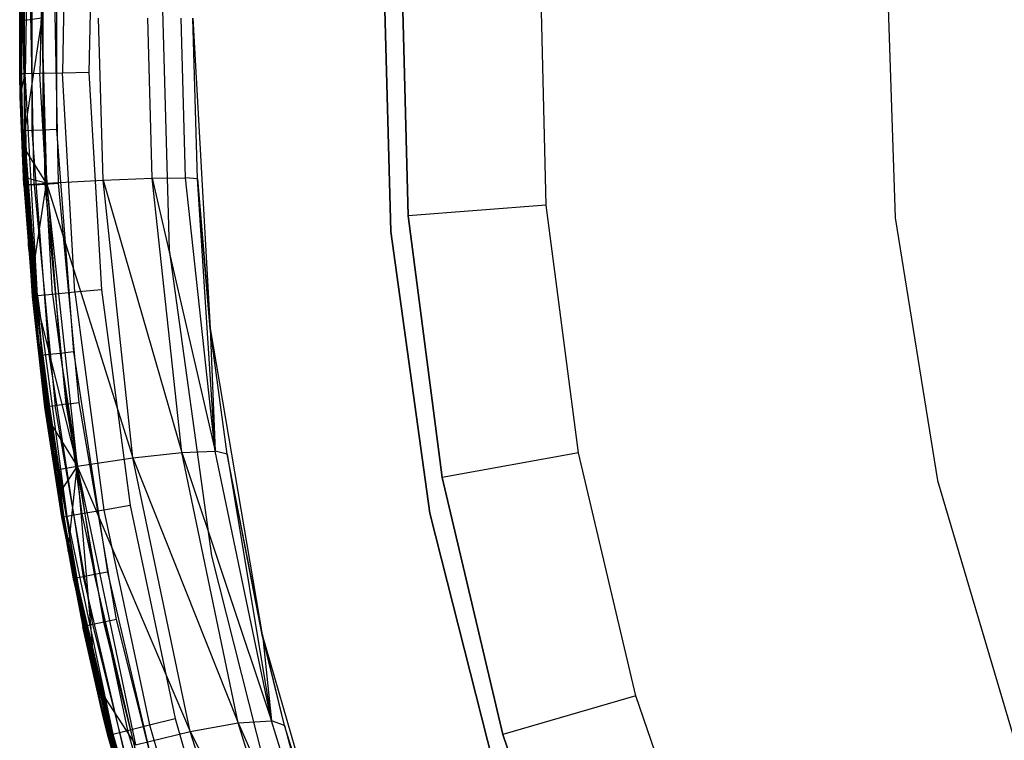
# Model space of a CAD drawing. Extents: x -4.25 to 4.25, y -4.25 to 4.25.
# Tile 8 of 34: x -4.25 to -2.83, y -1.04 to 0. Entities that reach past the tile are written whole.
import ezdxf

# ---------------------------------------------------------------- set-up
doc = ezdxf.new("R2010")
doc.units = 0
doc.header["$LTSCALE"] = 2.54
doc.layers.get('0').update_dxf_attribs({"color": 13, "linetype": 'CONTINUOUS'})

# ---------------------------------------------------------------- blocks, each defined once
blk = doc.blocks.new('VIS_Z_O_ENIE_2_STL_2')
at = {"color": 0}
for p, q in [((-4.25, -0.0804, -2.5), (-4.2439, 0.2412, -2.5)), ((-4.25, -0.0804, -2.5), (-4.2439, 0.2412, -2.5)), ((-4.2363, 0.2408, -2.4617), (-4.2423, -0.0803, -2.4617)), ((-4.2363, 0.2408, -2.4617), (-4.2423, -0.0803, -2.4617)), ((-4.2146, 0.2395, -2.4293), (-4.2207, -0.0799, -2.4293)), ((-4.2146, 0.2395, -2.4293), (-4.2207, -0.0799, -2.4293)), ((-4.1822, 0.2377, -2.4076), (-4.1882, -0.0793, -2.4076)), ((-4.1822, 0.2377, -2.4076), (-4.1882, -0.0793, -2.4076)), ((-4.144, 0.2355, -2.4), (-4.15, -0.0785, -2.4)), ((-4.144, 0.2355, -2.4), (-4.15, -0.0785, -2.4)), ((-4.2469, -0.1628, -6.05), (-4.2469, 0.1628, -6.05)), ((-4.2469, -0.1628, -6.05), (-4.2469, 0.1628, -6.05)), ((-4.2431, -0.1626, -6.0309), (-4.2431, 0.1626, -6.0309)), ((-4.2431, -0.1626, -6.0309), (-4.2431, 0.1626, -6.0309)), ((-4.2322, -0.1622, -6.0146), (-4.2322, 0.1622, -6.0146)), ((-4.2322, -0.1622, -6.0146), (-4.2322, 0.1622, -6.0146)), ((-4.216, -0.1616, -6.0038), (-4.216, 0.1616, -6.0038)), ((-4.216, -0.1616, -6.0038), (-4.216, 0.1616, -6.0038)), ((-4.1969, 0.1609, -6), (-4.1969, -0.1609, -6)), ((-4.1969, 0.1609, -6), (-4.1969, -0.1609, -6)), ((-4.2373, -0.328, -6), (-4.2486, 0.1094, -6)), ((-4.2486, 0.1094, -5.3), (-4.2373, -0.328, -5.3)), ((-4.2373, -0.328, -6), (-4.2486, 0.1094, -6)), ((-4.2486, 0.1094, -5.3), (-4.2373, -0.328, -5.3)), ((-4.0467, 0.1115, -5.3), (-4.0344, -0.3343, -5.3)), ((-4.0467, 0.1115, -2.6), (-4.0344, -0.3343, -2.6)), ((-4.0467, 0.1115, -5.3), (-4.0344, -0.3343, -5.3)), ((-4.0467, 0.1115, -2.6), (-4.0344, -0.3343, -2.6)), ((-3.7253, 0.1027, -6), (-3.714, -0.3078, -6)), ((-3.714, -0.3078, -5.3), (-3.7253, 0.1027, -5.3)), ((-3.714, -0.3078, -5.3), (-3.7253, 0.1027, -5.3)), ((-3.7253, 0.1027, -6), (-3.714, -0.3078, -6)), ((-3.6988, 0.0953, -4.2457), (-3.689, -0.2855, -4.2457)), ((-3.689, -0.2855, -2.6457), (-3.6988, 0.0953, -2.6457)), ((-3.689, -0.2855, -2.6457), (-3.6988, 0.0953, -2.6457)), ((-3.6988, 0.0953, -4.2457), (-3.689, -0.2855, -4.2457)), ((-3.4896, -0.2701, -4.4457), (-3.4988, 0.0901, -4.4457)), ((-3.4896, -0.2701, -4.4457), (-3.4988, 0.0901, -4.4457)), ((-2.9985, 0.0962), (-2.9861, -0.2881)), ((-2.9985, 0.0962, -2.4), (-2.9861, -0.2881, -2.4)), ((-2.9985, 0.0962), (-2.9861, -0.2881)), ((-2.9985, 0.0962, -2.4), (-2.9861, -0.2881, -2.4)), ((-4.25, 0.0804, -5.25), (-4.2492, -0.1132, -5.25)), ((-4.2492, -0.1132, -2.5), (-4.25, 0.0804, -5.25)), ((-4.25, -0.0804, -2.5), (-4.25, 0.0804, -5.25)), ((-4.2492, -0.1132, -2.5), (-4.25, 0.0804, -5.25)), ((-4.25, -0.0804, -2.5), (-4.25, 0.0804, -5.25)), ((-4.25, 0.0804, -5.25), (-4.2492, -0.1132, -5.25)), ((-4.2492, -0.1132, -5.25), (-4.2461, 0.0804, -5.2691)), ((-4.2492, -0.1132, -5.25), (-4.2461, 0.0804, -5.2691)), ((-4.2401, -0.241, -5.2691), (-4.2461, 0.0804, -5.2691)), ((-4.2401, -0.241, -5.2691), (-4.2461, 0.0804, -5.2691)), ((-4.2292, -0.2404, -5.2854), (-4.2353, 0.0802, -5.2854)), ((-4.2292, -0.2404, -5.2854), (-4.2353, 0.0802, -5.2854)), ((-4.213, -0.2395, -5.2962), (-4.2191, 0.0799, -5.2962)), ((-4.213, -0.2395, -5.2962), (-4.2191, 0.0799, -5.2962)), ((-4.1939, -0.2384, -5.3), (-4.2, 0.0795, -5.3)), ((-4.1939, -0.2384, -5.3), (-4.2, 0.0795, -5.3)), ((-4.218, 0, -7.1992), (-4.25, -0.0045, -7.1937)), ((-4.218, 0, -7.1992), (-4.25, -0.0045, -7.1937)), ((-4.218, 0, -7.1992), (-4.246, -0.1834, -7.1959)), ((-4.218, 0, -7.1992), (-4.246, -0.1834, -7.1959)), ((-4.218, 0, -7.1992), (-4.2111, -0.2383, -7.203)), ((-4.218, 0, -7.1992), (-4.2111, -0.2383, -7.203)), ((-4.1294, -0.2339, -7.1933), (-4.1361, 0, -7.1895)), ((-4.1294, -0.2339, -7.1933), (-4.1361, 0, -7.1895)), ((-4.0585, -0.2311, -7.1514), (-4.0651, 0, -7.1476)), ((-4.0585, -0.2311, -7.1514), (-4.0651, 0, -7.1476)), ((-4.0104, -0.2305, -7.0845), (-4.017, 0, -7.0807)), ((-4.0104, -0.2305, -7.0845), (-4.017, 0, -7.0807)), ((-3.9933, -0.2321, -7.0039), (-4, 0, -6)), ((-4, 0, -6), (-3.9748, -0.4479, -6)), ((-3.9933, -0.2321, -7.0039), (-4, 0, -6)), ((-3.9933, -0.2321, -7.0039), (-4, 0, -7)), ((-4, 0, -6), (-3.9748, -0.4479, -6)), ((-3.9933, -0.2321, -7.0039), (-4, 0, -7)), ((-4.25, 0, -7.1936), (-4.25, -0.0045, -7.1937)), ((-4.25, 0, -7.1936), (-4.25, -0.0045, -7.1937)), ((-4.25, -0.0045, -7.1937), (-4.2469, -0.1628, -6.05)), ((-4.25, -0.0045, -7.1937), (-4.2469, -0.1628, -6.05)), ((-4.25, -0.0045, -7.1937), (-4.2438, -0.2301, -6.05)), ((-4.25, -0.0045, -7.1937), (-4.2438, -0.2301, -6.05)), ((-4.25, -0.0045, -7.1937), (-4.246, -0.1834, -7.1959)), ((-4.25, -0.0045, -7.1937), (-4.246, -0.1834, -7.1959)), ((-4.2423, -0.0803, -2.4617), (-4.25, -0.0804, -2.5)), ((-4.2423, -0.0803, -2.4617), (-4.25, -0.0804, -2.5)), ((-4.2492, -0.1132, -2.5), (-4.25, -0.0804, -2.5)), ((-4.2492, -0.1132, -2.5), (-4.25, -0.0804, -2.5)), ((-4.2492, -0.1132, -2.5), (-4.2423, -0.0803, -2.4617)), ((-4.2492, -0.1132, -2.5), (-4.2423, -0.0803, -2.4617)), ((-4.2207, -0.0799, -2.4293), (-4.2423, -0.0803, -2.4617)), ((-4.2207, -0.0799, -2.4293), (-4.2423, -0.0803, -2.4617)), ((-4.2241, -0.4009, -2.4617), (-4.2423, -0.0803, -2.4617)), ((-4.2241, -0.4009, -2.4617), (-4.2423, -0.0803, -2.4617)), ((-4.1882, -0.0793, -2.4076), (-4.2207, -0.0799, -2.4293)), ((-4.1882, -0.0793, -2.4076), (-4.2207, -0.0799, -2.4293)), ((-4.2025, -0.3989, -2.4293), (-4.2207, -0.0799, -2.4293)), ((-4.2025, -0.3989, -2.4293), (-4.2207, -0.0799, -2.4293)), ((-4.15, -0.0785, -2.4), (-4.1882, -0.0793, -2.4076)), ((-4.15, -0.0785, -2.4), (-4.1882, -0.0793, -2.4076)), ((-4.1702, -0.3958, -2.4076), (-4.1882, -0.0793, -2.4076)), ((-4.1702, -0.3958, -2.4076), (-4.1882, -0.0793, -2.4076)), ((-4.15, -0.0785, -2.4), (-4.1321, -0.3922, -2.4)), ((-4.15, -0.0785, -2.4), (-4.1321, -0.3922, -2.4)), ((-4.2492, -0.1132, -5.25), (-4.2492, -0.1132, -2.5)), ((-4.2492, -0.1132, -5.25), (-4.2492, -0.1132, -2.5)), ((-4.2492, -0.1132, -5.25), (-4.2439, -0.2412, -5.25)), ((-4.2439, -0.2412, -5.25), (-4.2492, -0.1132, -2.5)), ((-4.2439, -0.2412, -5.25), (-4.2492, -0.1132, -2.5)), ((-4.2317, -0.4016, -2.5), (-4.2492, -0.1132, -2.5)), ((-4.2317, -0.4016, -2.5), (-4.2492, -0.1132, -2.5)), ((-4.2241, -0.4009, -2.4617), (-4.2492, -0.1132, -2.5)), ((-4.2241, -0.4009, -2.4617), (-4.2492, -0.1132, -2.5)), ((-4.2492, -0.1132, -5.25), (-4.2439, -0.2412, -5.25)), ((-4.2492, -0.1132, -5.25), (-4.2401, -0.241, -5.2691)), ((-4.2492, -0.1132, -5.25), (-4.2401, -0.241, -5.2691)), ((-4.2469, -0.1628, -6.05), (-4.2431, -0.1626, -6.0309)), ((-4.2469, -0.1628, -6.05), (-4.2431, -0.1626, -6.0309)), ((-4.2438, -0.2301, -6.05), (-4.2469, -0.1628, -6.05)), ((-4.2438, -0.2301, -6.05), (-4.2469, -0.1628, -6.05)), ((-4.2438, -0.2301, -6.05), (-4.2431, -0.1626, -6.0309)), ((-4.2438, -0.2301, -6.05), (-4.2431, -0.1626, -6.0309)), ((-4.2322, -0.1622, -6.0146), (-4.2431, -0.1626, -6.0309)), ((-4.2322, -0.1622, -6.0146), (-4.2431, -0.1626, -6.0309)), ((-4.2182, -0.487, -6.0309), (-4.2431, -0.1626, -6.0309)), ((-4.2182, -0.487, -6.0309), (-4.2431, -0.1626, -6.0309)), ((-4.216, -0.1616, -6.0038), (-4.2322, -0.1622, -6.0146)), ((-4.216, -0.1616, -6.0038), (-4.2322, -0.1622, -6.0146)), ((-4.2074, -0.4857, -6.0146), (-4.2322, -0.1622, -6.0146)), ((-4.2074, -0.4857, -6.0146), (-4.2322, -0.1622, -6.0146)), ((-4.1969, -0.1609, -6), (-4.216, -0.1616, -6.0038)), ((-4.1969, -0.1609, -6), (-4.216, -0.1616, -6.0038)), ((-4.1913, -0.4839, -6.0038), (-4.216, -0.1616, -6.0038)), ((-4.1913, -0.4839, -6.0038), (-4.216, -0.1616, -6.0038)), ((-4.1969, -0.1609, -6), (-4.1723, -0.4817, -6)), ((-4.1969, -0.1609, -6), (-4.1723, -0.4817, -6)), ((-4.246, -0.1834, -7.1959), (-4.2438, -0.2301, -6.05)), ((-4.246, -0.1834, -7.1959), (-4.2438, -0.2301, -6.05)), ((-4.246, -0.1834, -7.1959), (-4.2438, -0.2301, -7.1971)), ((-4.2111, -0.2383, -7.203), (-4.246, -0.1834, -7.1959)), ((-4.2111, -0.2383, -7.203), (-4.246, -0.1834, -7.1959)), ((-4.246, -0.1834, -7.1959), (-4.2438, -0.2301, -7.1971)), ((-4.2439, -0.2412, -5.25), (-4.2401, -0.241, -5.2691)), ((-4.2439, -0.2412, -5.25), (-4.2401, -0.241, -5.2691)), ((-4.2439, -0.2412, -5.25), (-4.2317, -0.4016, -2.5)), ((-4.2439, -0.2412, -5.25), (-4.2317, -0.4016, -2.5)), ((-4.2439, -0.2412, -5.25), (-4.2135, -0.5615, -5.25)), ((-4.2439, -0.2412, -5.25), (-4.2135, -0.5615, -5.25)), ((-4.222, -0.4874, -6.05), (-4.2438, -0.2301, -6.05)), ((-4.2438, -0.2301, -6.05), (-4.2432, -0.2404, -7.1975)), ((-4.2438, -0.2301, -6.05), (-4.2432, -0.2404, -7.1975)), ((-4.2438, -0.2301, -6.05), (-4.2438, -0.2301, -7.1971)), ((-4.2438, -0.2301, -7.1971), (-4.2432, -0.2404, -7.1975)), ((-4.2438, -0.2301, -6.05), (-4.2438, -0.2301, -7.1971)), ((-4.2438, -0.2301, -6.05), (-4.2182, -0.487, -6.0309)), ((-4.2438, -0.2301, -6.05), (-4.2182, -0.487, -6.0309)), ((-4.222, -0.4874, -6.05), (-4.2438, -0.2301, -6.05)), ((-4.2111, -0.2383, -7.203), (-4.2438, -0.2301, -7.1971)), ((-4.2438, -0.2301, -7.1971), (-4.2432, -0.2404, -7.1975)), ((-4.2111, -0.2383, -7.203), (-4.2438, -0.2301, -7.1971)), ((-4.2432, -0.2404, -7.1975), (-4.2111, -0.2383, -7.203)), ((-4.2432, -0.2404, -7.1975), (-4.2111, -0.2383, -7.203)), ((-4.222, -0.4874, -6.05), (-4.2432, -0.2404, -7.1975)), ((-4.2432, -0.2404, -7.1975), (-4.2329, -0.3807, -7.2032)), ((-4.222, -0.4874, -6.05), (-4.2432, -0.2404, -7.1975)), ((-4.2432, -0.2404, -7.1975), (-4.2329, -0.3807, -7.2032)), ((-4.2292, -0.2404, -5.2854), (-4.2401, -0.241, -5.2691)), ((-4.2292, -0.2404, -5.2854), (-4.2401, -0.241, -5.2691)), ((-4.2097, -0.561, -5.2691), (-4.2401, -0.241, -5.2691)), ((-4.2097, -0.561, -5.2691), (-4.2401, -0.241, -5.2691)), ((-4.2329, -0.3807, -7.2032), (-4.2111, -0.2383, -7.203)), ((-4.2329, -0.3807, -7.2032), (-4.2111, -0.2383, -7.203)), ((-4.2292, -0.2404, -5.2854), (-4.213, -0.2395, -5.2962)), ((-4.2292, -0.2404, -5.2854), (-4.213, -0.2395, -5.2962)), ((-4.2292, -0.2404, -5.2854), (-4.199, -0.5595, -5.2854)), ((-4.2292, -0.2404, -5.2854), (-4.199, -0.5595, -5.2854)), ((-4.213, -0.2395, -5.2962), (-4.1939, -0.2384, -5.3)), ((-4.213, -0.2395, -5.2962), (-4.1939, -0.2384, -5.3)), ((-4.1829, -0.5574, -5.2962), (-4.213, -0.2395, -5.2962)), ((-4.1829, -0.5574, -5.2962), (-4.213, -0.2395, -5.2962)), ((-4.2111, -0.2383, -7.203), (-4.1294, -0.2339, -7.1933)), ((-4.2111, -0.2383, -7.203), (-4.1294, -0.2339, -7.1933)), ((-4.2111, -0.2383, -7.203), (-4.167, -0.6466, -7.2275)), ((-4.2111, -0.2383, -7.203), (-4.167, -0.6466, -7.2275)), ((-4.2111, -0.2383, -7.203), (-4.0864, -0.6346, -7.2175)), ((-4.2111, -0.2383, -7.203), (-4.0864, -0.6346, -7.2175)), ((-4.1639, -0.5549, -5.3), (-4.1939, -0.2384, -5.3)), ((-4.1639, -0.5549, -5.3), (-4.1939, -0.2384, -5.3)), ((-4.1294, -0.2339, -7.1933), (-4.0585, -0.2311, -7.1514)), ((-4.1294, -0.2339, -7.1933), (-4.0585, -0.2311, -7.1514)), ((-4.0864, -0.6346, -7.2175), (-4.1294, -0.2339, -7.1933)), ((-4.1294, -0.2339, -7.1933), (-4.016, -0.6271, -7.1757)), ((-4.1294, -0.2339, -7.1933), (-4.016, -0.6271, -7.1757)), ((-4.0864, -0.6346, -7.2175), (-4.1294, -0.2339, -7.1933)), ((-4.0585, -0.2311, -7.1514), (-4.0104, -0.2305, -7.0845)), ((-4.0585, -0.2311, -7.1514), (-4.0104, -0.2305, -7.0845)), ((-4.016, -0.6271, -7.1757), (-4.0585, -0.2311, -7.1514)), ((-4.0585, -0.2311, -7.1514), (-3.9679, -0.6253, -7.1091)), ((-4.0585, -0.2311, -7.1514), (-3.9679, -0.6253, -7.1091)), ((-4.016, -0.6271, -7.1757), (-4.0585, -0.2311, -7.1514)), ((-3.9933, -0.2321, -7.0039), (-4.0104, -0.2305, -7.0845)), ((-3.9933, -0.2321, -7.0039), (-4.0104, -0.2305, -7.0845)), ((-3.9679, -0.6253, -7.1091), (-4.0104, -0.2305, -7.0845)), ((-3.9679, -0.6253, -7.1091), (-4.0104, -0.2305, -7.0845)), ((-3.9748, -0.448, -7.0146), (-3.9933, -0.2321, -7.0039)), ((-3.9933, -0.2321, -7.0039), (-3.9748, -0.4479, -6)), ((-3.9933, -0.2321, -7.0039), (-3.9748, -0.4479, -6)), ((-3.9748, -0.448, -7.0146), (-3.9933, -0.2321, -7.0039)), ((-3.9679, -0.6253, -7.1091), (-3.9933, -0.2321, -7.0039)), ((-3.9679, -0.6253, -7.1091), (-3.9933, -0.2321, -7.0039)), ((-3.4896, -0.2701, -4.4457), (-3.689, -0.2855, -4.2457)), ((-3.4896, -0.2701, -4.4457), (-3.689, -0.2855, -4.2457)), ((-3.4433, -0.6275, -4.4457), (-3.4896, -0.2701, -4.4457)), ((-3.4433, -0.6275, -4.4457), (-3.4896, -0.2701, -4.4457)), ((-3.689, -0.2855, -4.2457), (-3.689, -0.2855, -2.6457)), ((-3.689, -0.2855, -4.2457), (-3.6401, -0.6633, -4.2457)), ((-3.6401, -0.6633, -2.6457), (-3.689, -0.2855, -2.6457)), ((-3.689, -0.2855, -4.2457), (-3.689, -0.2855, -2.6457)), ((-3.6401, -0.6633, -2.6457), (-3.689, -0.2855, -2.6457)), ((-3.689, -0.2855, -4.2457), (-3.6401, -0.6633, -4.2457)), ((-2.9861, -0.2881), (-2.9248, -0.6676)), ((-2.9861, -0.2881, -2.4), (-2.9861, -0.2881)), ((-2.9861, -0.2881, -2.4), (-2.9248, -0.6676, -2.4)), ((-2.9861, -0.2881), (-2.9248, -0.6676)), ((-2.9861, -0.2881, -2.4), (-2.9861, -0.2881)), ((-2.9861, -0.2881, -2.4), (-2.9248, -0.6676, -2.4)), ((-3.714, -0.3078, -6), (-3.6576, -0.7145, -6)), ((-3.6576, -0.7145, -5.3), (-3.714, -0.3078, -5.3)), ((-3.714, -0.3078, -5.3), (-3.714, -0.3078, -6)), ((-3.714, -0.3078, -5.3), (-3.714, -0.3078, -6)), ((-3.6576, -0.7145, -5.3), (-3.714, -0.3078, -5.3)), ((-3.714, -0.3078, -6), (-3.6576, -0.7145, -6)), ((-4.1811, -0.7619, -6), (-4.2373, -0.328, -6)), ((-4.2373, -0.328, -5.3), (-4.1811, -0.7619, -5.3)), ((-4.2373, -0.328, -6), (-4.2373, -0.328, -5.3)), ((-4.1811, -0.7619, -6), (-4.2373, -0.328, -6)), ((-4.2373, -0.328, -5.3), (-4.1811, -0.7619, -5.3)), ((-4.2373, -0.328, -6), (-4.2373, -0.328, -5.3)), ((-4.0344, -0.3343, -5.3), (-3.9732, -0.7761, -5.3)), ((-4.0344, -0.3343, -2.6), (-4.0344, -0.3343, -5.3)), ((-4.0344, -0.3343, -2.6), (-4.0344, -0.3343, -5.3)), ((-4.0344, -0.3343, -2.6), (-3.9732, -0.7761, -2.6)), ((-4.0344, -0.3343, -5.3), (-3.9732, -0.7761, -5.3)), ((-4.0344, -0.3343, -2.6), (-3.9732, -0.7761, -2.6)), ((-4.194, -0.6876, -6.05), (-4.2329, -0.3807, -7.2032)), ((-4.2329, -0.3807, -7.2032), (-4.2108, -0.5761, -7.2156)), ((-4.194, -0.6876, -6.05), (-4.2329, -0.3807, -7.2032)), ((-4.222, -0.4874, -6.05), (-4.2329, -0.3807, -7.2032)), ((-4.222, -0.4874, -6.05), (-4.2329, -0.3807, -7.2032)), ((-4.2329, -0.3807, -7.2032), (-4.2108, -0.5761, -7.2156)), ((-4.2329, -0.3807, -7.2032), (-4.167, -0.6466, -7.2275)), ((-4.2329, -0.3807, -7.2032), (-4.167, -0.6466, -7.2275)), ((-4.1702, -0.3958, -2.4076), (-4.2025, -0.3989, -2.4293)), ((-4.1702, -0.3958, -2.4076), (-4.2025, -0.3989, -2.4293)), ((-4.1321, -0.3922, -2.4), (-4.1702, -0.3958, -2.4076)), ((-4.1321, -0.3922, -2.4), (-4.1702, -0.3958, -2.4076)), ((-4.1702, -0.3958, -2.4076), (-4.1284, -0.7101, -2.4076)), ((-4.1702, -0.3958, -2.4076), (-4.1284, -0.7101, -2.4076)), ((-4.1321, -0.3922, -2.4), (-4.0906, -0.7036, -2.4)), ((-4.1321, -0.3922, -2.4), (-4.0906, -0.7036, -2.4)), ((-4.2317, -0.4016, -2.5), (-4.2241, -0.4009, -2.4617)), ((-4.2317, -0.4016, -2.5), (-4.2241, -0.4009, -2.4617)), ((-4.2135, -0.5615, -5.25), (-4.2317, -0.4016, -2.5)), ((-4.2135, -0.5615, -5.25), (-4.2317, -0.4016, -2.5)), ((-4.2131, -0.5642, -2.5), (-4.2317, -0.4016, -2.5)), ((-4.2131, -0.5642, -2.5), (-4.2317, -0.4016, -2.5)), ((-4.2025, -0.3989, -2.4293), (-4.2241, -0.4009, -2.4617)), ((-4.2025, -0.3989, -2.4293), (-4.2241, -0.4009, -2.4617)), ((-4.2241, -0.4009, -2.4617), (-4.1817, -0.7192, -2.4617)), ((-4.2241, -0.4009, -2.4617), (-4.1817, -0.7192, -2.4617)), ((-4.2241, -0.4009, -2.4617), (-4.2131, -0.5642, -2.5)), ((-4.2241, -0.4009, -2.4617), (-4.2131, -0.5642, -2.5)), ((-4.2025, -0.3989, -2.4293), (-4.1603, -0.7156, -2.4293)), ((-4.2025, -0.3989, -2.4293), (-4.1603, -0.7156, -2.4293)), ((-3.9748, -0.4479, -6), (-3.8997, -0.8901, -6)), ((-3.9502, -0.6295, -7.0289), (-3.9748, -0.4479, -6)), ((-3.9748, -0.448, -7.0146), (-3.9748, -0.4479, -6)), ((-3.9502, -0.6295, -7.0289), (-3.9748, -0.4479, -6)), ((-3.9748, -0.448, -7.0146), (-3.9748, -0.4479, -6)), ((-3.9748, -0.4479, -6), (-3.8997, -0.8901, -6)), ((-3.9502, -0.6295, -7.0289), (-3.9748, -0.448, -7.0146)), ((-3.9748, -0.448, -7.0146), (-3.9679, -0.6253, -7.1091)), ((-3.9748, -0.448, -7.0146), (-3.9679, -0.6253, -7.1091)), ((-3.9502, -0.6295, -7.0289), (-3.9748, -0.448, -7.0146)), ((-4.1723, -0.4817, -6), (-4.1913, -0.4839, -6.0038)), ((-4.1723, -0.4817, -6), (-4.1913, -0.4839, -6.0038)), ((-4.1723, -0.4817, -6), (-4.1232, -0.7996, -6)), ((-4.1723, -0.4817, -6), (-4.1232, -0.7996, -6)), ((-4.222, -0.4874, -6.05), (-4.2182, -0.487, -6.0309)), ((-4.222, -0.4874, -6.05), (-4.2182, -0.487, -6.0309)), ((-4.194, -0.6876, -6.05), (-4.222, -0.4874, -6.05)), ((-4.194, -0.6876, -6.05), (-4.222, -0.4874, -6.05)), ((-4.2074, -0.4857, -6.0146), (-4.2182, -0.487, -6.0309)), ((-4.2074, -0.4857, -6.0146), (-4.2182, -0.487, -6.0309)), ((-4.1685, -0.8084, -6.0309), (-4.2182, -0.487, -6.0309)), ((-4.2182, -0.487, -6.0309), (-4.194, -0.6876, -6.05)), ((-4.2182, -0.487, -6.0309), (-4.194, -0.6876, -6.05)), ((-4.1685, -0.8084, -6.0309), (-4.2182, -0.487, -6.0309)), ((-4.1913, -0.4839, -6.0038), (-4.2074, -0.4857, -6.0146)), ((-4.1913, -0.4839, -6.0038), (-4.2074, -0.4857, -6.0146)), ((-4.1579, -0.8064, -6.0146), (-4.2074, -0.4857, -6.0146)), ((-4.1579, -0.8064, -6.0146), (-4.2074, -0.4857, -6.0146)), ((-4.142, -0.8033, -6.0038), (-4.1913, -0.4839, -6.0038)), ((-4.142, -0.8033, -6.0038), (-4.1913, -0.4839, -6.0038)), ((-4.2135, -0.5615, -5.25), (-4.2097, -0.561, -5.2691)), ((-4.2135, -0.5615, -5.25), (-4.2097, -0.561, -5.2691)), ((-4.1892, -0.7205, -2.5), (-4.2135, -0.5615, -5.25)), ((-4.2135, -0.5615, -5.25), (-4.1589, -0.8785, -5.25)), ((-4.2135, -0.5615, -5.25), (-4.2131, -0.5642, -2.5)), ((-4.2135, -0.5615, -5.25), (-4.2131, -0.5642, -2.5)), ((-4.1892, -0.7205, -2.5), (-4.2135, -0.5615, -5.25)), ((-4.2135, -0.5615, -5.25), (-4.1589, -0.8785, -5.25)), ((-4.1892, -0.7205, -2.5), (-4.2131, -0.5642, -2.5)), ((-4.1892, -0.7205, -2.5), (-4.2131, -0.5642, -2.5)), ((-4.1817, -0.7192, -2.4617), (-4.2131, -0.5642, -2.5)), ((-4.1817, -0.7192, -2.4617), (-4.2131, -0.5642, -2.5)), ((-4.199, -0.5595, -5.2854), (-4.2097, -0.561, -5.2691)), ((-4.199, -0.5595, -5.2854), (-4.2097, -0.561, -5.2691)), ((-4.1552, -0.8777, -5.2691), (-4.2097, -0.561, -5.2691)), ((-4.1552, -0.8777, -5.2691), (-4.2097, -0.561, -5.2691)), ((-4.1829, -0.5574, -5.2962), (-4.199, -0.5595, -5.2854)), ((-4.1829, -0.5574, -5.2962), (-4.199, -0.5595, -5.2854)), ((-4.1446, -0.8755, -5.2854), (-4.199, -0.5595, -5.2854)), ((-4.1446, -0.8755, -5.2854), (-4.199, -0.5595, -5.2854)), ((-4.1829, -0.5574, -5.2962), (-4.1639, -0.5549, -5.3)), ((-4.1829, -0.5574, -5.2962), (-4.1639, -0.5549, -5.3)), ((-4.1287, -0.8721, -5.2962), (-4.1829, -0.5574, -5.2962)), ((-4.1287, -0.8721, -5.2962), (-4.1829, -0.5574, -5.2962)), ((-4.11, -0.8682, -5.3), (-4.1639, -0.5549, -5.3)), ((-4.11, -0.8682, -5.3), (-4.1639, -0.5549, -5.3)), ((-4.2108, -0.5761, -7.2156), (-4.194, -0.6876, -6.05)), ((-4.2108, -0.5761, -7.2156), (-4.1996, -0.6523, -7.2219)), ((-4.2108, -0.5761, -7.2156), (-4.194, -0.6876, -6.05)), ((-4.2108, -0.5761, -7.2156), (-4.1996, -0.6523, -7.2219)), ((-4.2108, -0.5761, -7.2156), (-4.167, -0.6466, -7.2275)), ((-4.2108, -0.5761, -7.2156), (-4.167, -0.6466, -7.2275)), ((-4.016, -0.6271, -7.1757), (-3.9679, -0.6253, -7.1091)), ((-4.016, -0.6271, -7.1757), (-3.9679, -0.6253, -7.1091)), ((-3.9502, -0.6295, -7.0289), (-3.9679, -0.6253, -7.1091)), ((-3.9502, -0.6295, -7.0289), (-3.9679, -0.6253, -7.1091)), ((-3.8865, -1.0143, -7.1561), (-3.9679, -0.6253, -7.1091)), ((-3.8865, -1.0143, -7.1561), (-3.9679, -0.6253, -7.1091)), ((-4.167, -0.6466, -7.2275), (-4.0864, -0.6346, -7.2175)), ((-4.167, -0.6466, -7.2275), (-4.0864, -0.6346, -7.2175)), ((-4.0864, -0.6346, -7.2175), (-4.016, -0.6271, -7.1757)), ((-4.0864, -0.6346, -7.2175), (-4.016, -0.6271, -7.1757)), ((-4.0038, -1.0296, -7.2639), (-4.0864, -0.6346, -7.2175)), ((-4.0864, -0.6346, -7.2175), (-3.9346, -1.0174, -7.2221)), ((-4.0864, -0.6346, -7.2175), (-3.9346, -1.0174, -7.2221)), ((-4.0038, -1.0296, -7.2639), (-4.0864, -0.6346, -7.2175)), ((-3.9346, -1.0174, -7.2221), (-4.016, -0.6271, -7.1757)), ((-4.016, -0.6271, -7.1757), (-3.8865, -1.0143, -7.1561)), ((-4.016, -0.6271, -7.1757), (-3.8865, -1.0143, -7.1561)), ((-3.9346, -1.0174, -7.2221), (-4.016, -0.6271, -7.1757)), ((-3.8997, -0.8901, -6), (-3.9502, -0.6295, -7.0289)), ((-3.8996, -0.8904, -7.0583), (-3.9502, -0.6295, -7.0289)), ((-3.8997, -0.8901, -6), (-3.9502, -0.6295, -7.0289)), ((-3.9502, -0.6295, -7.0289), (-3.8865, -1.0143, -7.1561)), ((-3.8996, -0.8904, -7.0583), (-3.9502, -0.6295, -7.0289)), ((-3.9502, -0.6295, -7.0289), (-3.8865, -1.0143, -7.1561)), ((-3.4433, -0.6275, -4.4457), (-3.6401, -0.6633, -4.2457)), ((-3.4433, -0.6275, -4.4457), (-3.6401, -0.6633, -4.2457)), ((-3.3605, -0.9782, -4.4457), (-3.4433, -0.6275, -4.4457)), ((-3.3605, -0.9782, -4.4457), (-3.4433, -0.6275, -4.4457)), ((-4.1996, -0.6523, -7.2219), (-4.167, -0.6466, -7.2275)), ((-4.1996, -0.6523, -7.2219), (-4.167, -0.6466, -7.2275)), ((-4.1996, -0.6523, -7.2219), (-4.194, -0.6876, -6.05)), ((-4.1996, -0.6523, -7.2219), (-4.194, -0.6876, -6.05)), ((-4.1996, -0.6523, -7.2219), (-4.194, -0.6876, -7.225)), ((-4.1996, -0.6523, -7.2219), (-4.194, -0.6876, -7.225)), ((-4.167, -0.6466, -7.2275), (-4.194, -0.6876, -7.225)), ((-4.167, -0.6466, -7.2275), (-4.194, -0.6876, -7.225)), ((-4.1798, -0.7695, -7.233), (-4.167, -0.6466, -7.2275)), ((-4.1798, -0.7695, -7.233), (-4.167, -0.6466, -7.2275)), ((-4.14, -0.9609, -7.2553), (-4.167, -0.6466, -7.2275)), ((-4.167, -0.6466, -7.2275), (-4.0826, -1.0488, -7.2744)), ((-4.14, -0.9609, -7.2553), (-4.167, -0.6466, -7.2275)), ((-4.167, -0.6466, -7.2275), (-4.0826, -1.0488, -7.2744)), ((-4.167, -0.6466, -7.2275), (-4.0038, -1.0296, -7.2639)), ((-4.167, -0.6466, -7.2275), (-4.0038, -1.0296, -7.2639)), ((-3.6401, -0.6633, -4.2457), (-3.6401, -0.6633, -2.6457)), ((-3.6401, -0.6633, -4.2457), (-3.5526, -1.0341, -4.2457)), ((-3.5526, -1.0341, -2.6457), (-3.6401, -0.6633, -2.6457)), ((-3.6401, -0.6633, -4.2457), (-3.6401, -0.6633, -2.6457)), ((-3.5526, -1.0341, -2.6457), (-3.6401, -0.6633, -2.6457)), ((-3.6401, -0.6633, -4.2457), (-3.5526, -1.0341, -4.2457)), ((-2.9248, -0.6676), (-2.8154, -1.0361)), ((-2.9248, -0.6676, -2.4), (-2.9248, -0.6676)), ((-2.9248, -0.6676, -2.4), (-2.8154, -1.0361, -2.4)), ((-2.9248, -0.6676), (-2.8154, -1.0361)), ((-2.9248, -0.6676, -2.4), (-2.9248, -0.6676)), ((-2.9248, -0.6676, -2.4), (-2.8154, -1.0361, -2.4)), ((-4.194, -0.6876, -7.225), (-4.194, -0.6876, -6.05)), ((-4.194, -0.6876, -7.225), (-4.194, -0.6876, -6.05)), ((-4.194, -0.6876, -7.225), (-4.1723, -0.8092, -6.05)), ((-4.1723, -0.8092, -6.05), (-4.194, -0.6876, -6.05)), ((-4.194, -0.6876, -7.225), (-4.1723, -0.8092, -6.05)), ((-4.194, -0.6876, -7.225), (-4.1798, -0.7695, -7.233)), ((-4.194, -0.6876, -6.05), (-4.1685, -0.8084, -6.0309)), ((-4.1723, -0.8092, -6.05), (-4.194, -0.6876, -6.05)), ((-4.194, -0.6876, -6.05), (-4.1685, -0.8084, -6.0309)), ((-4.194, -0.6876, -7.225), (-4.1798, -0.7695, -7.233)), ((-4.1284, -0.7101, -2.4076), (-4.1603, -0.7156, -2.4293)), ((-4.1284, -0.7101, -2.4076), (-4.1603, -0.7156, -2.4293)), ((-4.0906, -0.7036, -2.4), (-4.1284, -0.7101, -2.4076)), ((-4.0906, -0.7036, -2.4), (-4.1284, -0.7101, -2.4076)), ((-4.1284, -0.7101, -2.4076), (-4.0628, -1.0202, -2.4076)), ((-4.1284, -0.7101, -2.4076), (-4.0628, -1.0202, -2.4076)), ((-4.0906, -0.7036, -2.4), (-4.0257, -1.0109, -2.4)), ((-4.0906, -0.7036, -2.4), (-4.0257, -1.0109, -2.4)), ((-4.1892, -0.7205, -2.5), (-4.1817, -0.7192, -2.4617)), ((-4.1892, -0.7205, -2.5), (-4.1817, -0.7192, -2.4617)), ((-4.1293, -1.0088, -2.5), (-4.1892, -0.7205, -2.5)), ((-4.1892, -0.7205, -2.5), (-4.1589, -0.8785, -5.25)), ((-4.1892, -0.7205, -2.5), (-4.1589, -0.8785, -5.25)), ((-4.1892, -0.7205, -2.5), (-4.1153, -1.0334, -2.4617)), ((-4.1892, -0.7205, -2.5), (-4.1153, -1.0334, -2.4617)), ((-4.1293, -1.0088, -2.5), (-4.1892, -0.7205, -2.5)), ((-4.1603, -0.7156, -2.4293), (-4.1817, -0.7192, -2.4617)), ((-4.1603, -0.7156, -2.4293), (-4.1817, -0.7192, -2.4617)), ((-4.1817, -0.7192, -2.4617), (-4.1153, -1.0334, -2.4617)), ((-4.1817, -0.7192, -2.4617), (-4.1153, -1.0334, -2.4617)), ((-4.1603, -0.7156, -2.4293), (-4.0943, -1.0281, -2.4293)), ((-4.1603, -0.7156, -2.4293), (-4.0943, -1.0281, -2.4293)), ((-3.6576, -0.7145, -6), (-3.5568, -1.1125, -6)), ((-3.5568, -1.1125, -5.3), (-3.6576, -0.7145, -5.3)), ((-3.6576, -0.7145, -5.3), (-3.6576, -0.7145, -6)), ((-3.6576, -0.7145, -5.3), (-3.6576, -0.7145, -6)), ((-3.5568, -1.1125, -5.3), (-3.6576, -0.7145, -5.3)), ((-3.6576, -0.7145, -6), (-3.5568, -1.1125, -6)), ((-4.0806, -1.1878, -6), (-4.1811, -0.7619, -6)), ((-4.1811, -0.7619, -5.3), (-4.0806, -1.1878, -5.3)), ((-4.1811, -0.7619, -6), (-4.1811, -0.7619, -5.3)), ((-4.0806, -1.1878, -6), (-4.1811, -0.7619, -6)), ((-4.1811, -0.7619, -5.3), (-4.0806, -1.1878, -5.3)), ((-4.1811, -0.7619, -6), (-4.1811, -0.7619, -5.3)), ((-4.1798, -0.7695, -7.233), (-4.1723, -0.8092, -6.05)), ((-4.1798, -0.7695, -7.233), (-4.1723, -0.8092, -6.05)), ((-4.1798, -0.7695, -7.233), (-4.0981, -1.1262, -6.05)), ((-4.1798, -0.7695, -7.233), (-4.0981, -1.1262, -6.05)), ((-4.1798, -0.7695, -7.233), (-4.14, -0.9609, -7.2553)), ((-4.1798, -0.7695, -7.233), (-4.14, -0.9609, -7.2553)), ((-3.9732, -0.7761, -5.3), (-3.8637, -1.2085, -5.3)), ((-3.9732, -0.7761, -2.6), (-3.9732, -0.7761, -5.3)), ((-3.9732, -0.7761, -2.6), (-3.9732, -0.7761, -5.3)), ((-3.9732, -0.7761, -2.6), (-3.8637, -1.2085, -2.6)), ((-3.9732, -0.7761, -5.3), (-3.8637, -1.2085, -5.3)), ((-3.9732, -0.7761, -2.6), (-3.8637, -1.2085, -2.6)), ((-4.1723, -0.8092, -6.05), (-4.1685, -0.8084, -6.0309)), ((-4.1723, -0.8092, -6.05), (-4.1685, -0.8084, -6.0309)), ((-4.0981, -1.1262, -6.05), (-4.1723, -0.8092, -6.05)), ((-4.0981, -1.1262, -6.05), (-4.1723, -0.8092, -6.05)), ((-4.1579, -0.8064, -6.0146), (-4.1685, -0.8084, -6.0309)), ((-4.1579, -0.8064, -6.0146), (-4.1685, -0.8084, -6.0309)), ((-4.0944, -1.1252, -6.0309), (-4.1685, -0.8084, -6.0309)), ((-4.0944, -1.1252, -6.0309), (-4.1685, -0.8084, -6.0309)), ((-4.142, -0.8033, -6.0038), (-4.1579, -0.8064, -6.0146)), ((-4.142, -0.8033, -6.0038), (-4.1579, -0.8064, -6.0146)), ((-4.084, -1.1223, -6.0146), (-4.1579, -0.8064, -6.0146)), ((-4.084, -1.1223, -6.0146), (-4.1579, -0.8064, -6.0146)), ((-4.1232, -0.7996, -6), (-4.142, -0.8033, -6.0038)), ((-4.1232, -0.7996, -6), (-4.142, -0.8033, -6.0038)), ((-4.0683, -1.118, -6.0038), (-4.142, -0.8033, -6.0038)), ((-4.0683, -1.118, -6.0038), (-4.142, -0.8033, -6.0038)), ((-4.1232, -0.7996, -6), (-4.0499, -1.1129, -6)), ((-4.1232, -0.7996, -6), (-4.0499, -1.1129, -6)), ((-4.1589, -0.8785, -5.25), (-4.1552, -0.8777, -5.2691)), ((-4.1589, -0.8785, -5.25), (-4.1552, -0.8777, -5.2691)), ((-4.1293, -1.0088, -2.5), (-4.1589, -0.8785, -5.25)), ((-4.1589, -0.8785, -5.25), (-4.1293, -1.0088, -5.25)), ((-4.1293, -1.0088, -2.5), (-4.1589, -0.8785, -5.25)), ((-4.1589, -0.8785, -5.25), (-4.1293, -1.0088, -5.25)), ((-4.1446, -0.8755, -5.2854), (-4.1552, -0.8777, -5.2691)), ((-4.1446, -0.8755, -5.2854), (-4.1552, -0.8777, -5.2691)), ((-4.1552, -0.8777, -5.2691), (-4.1293, -1.0088, -5.25)), ((-4.0769, -1.1895, -5.2691), (-4.1552, -0.8777, -5.2691)), ((-4.0769, -1.1895, -5.2691), (-4.1552, -0.8777, -5.2691)), ((-4.1552, -0.8777, -5.2691), (-4.1293, -1.0088, -5.25)), ((-4.1287, -0.8721, -5.2962), (-4.1446, -0.8755, -5.2854)), ((-4.1287, -0.8721, -5.2962), (-4.1446, -0.8755, -5.2854)), ((-4.0665, -1.1864, -5.2854), (-4.1446, -0.8755, -5.2854)), ((-4.0665, -1.1864, -5.2854), (-4.1446, -0.8755, -5.2854)), ((-4.11, -0.8682, -5.3), (-4.1287, -0.8721, -5.2962)), ((-4.11, -0.8682, -5.3), (-4.1287, -0.8721, -5.2962)), ((-4.051, -1.1819, -5.2962), (-4.1287, -0.8721, -5.2962)), ((-4.051, -1.1819, -5.2962), (-4.1287, -0.8721, -5.2962)), ((-4.0326, -1.1765, -5.3), (-4.11, -0.8682, -5.3)), ((-4.0326, -1.1765, -5.3), (-4.11, -0.8682, -5.3)), ((-3.8675, -1.0209, -7.0769), (-3.8997, -0.8901, -6)), ((-3.8997, -0.8901, -6), (-3.7755, -1.3211, -6)), ((-3.8675, -1.0209, -7.0769), (-3.8997, -0.8901, -6)), ((-3.8996, -0.8904, -7.0583), (-3.8997, -0.8901, -6)), ((-3.8996, -0.8904, -7.0583), (-3.8997, -0.8901, -6)), ((-3.8997, -0.8901, -6), (-3.7755, -1.3211, -6)), ((-3.8675, -1.0209, -7.0769), (-3.8996, -0.8904, -7.0583)), ((-3.8996, -0.8904, -7.0583), (-3.8865, -1.0143, -7.1561)), ((-3.8996, -0.8904, -7.0583), (-3.8865, -1.0143, -7.1561)), ((-3.8675, -1.0209, -7.0769), (-3.8996, -0.8904, -7.0583)), ((-4.14, -0.9609, -7.2553), (-4.0981, -1.1262, -6.05)), ((-4.14, -0.9609, -7.2553), (-4.0981, -1.1262, -6.05)), ((-4.14, -0.9609, -7.2553), (-4.0951, -1.137, -6.05)), ((-4.14, -0.9609, -7.2553), (-4.0951, -1.137, -6.05)), ((-4.14, -0.9609, -7.2553), (-4.1161, -1.0585, -7.2687)), ((-4.14, -0.9609, -7.2553), (-4.1161, -1.0585, -7.2687)), ((-4.14, -0.9609, -7.2553), (-4.0826, -1.0488, -7.2744)), ((-4.14, -0.9609, -7.2553), (-4.0826, -1.0488, -7.2744)), ((-3.3605, -0.9782, -4.4457), (-3.5526, -1.0341, -4.2457)), ((-3.3605, -0.9782, -4.4457), (-3.5526, -1.0341, -4.2457)), ((-3.2421, -1.3185, -4.4457), (-3.3605, -0.9782, -4.4457)), ((-3.2421, -1.3185, -4.4457), (-3.3605, -0.9782, -4.4457)), ((-4.1227, -1.0353, -2.5), (-4.1293, -1.0088, -5.25)), ((-4.1293, -1.0088, -5.25), (-4.0806, -1.1905, -5.25)), ((-4.1227, -1.0353, -2.5), (-4.1293, -1.0088, -5.25)), ((-4.1227, -1.0353, -2.5), (-4.1293, -1.0088, -2.5)), ((-4.1293, -1.0088, -2.5), (-4.1293, -1.0088, -5.25)), ((-4.1293, -1.0088, -2.5), (-4.1293, -1.0088, -5.25)), ((-4.1293, -1.0088, -2.5), (-4.1153, -1.0334, -2.4617)), ((-4.1293, -1.0088, -2.5), (-4.1153, -1.0334, -2.4617)), ((-4.1227, -1.0353, -2.5), (-4.1293, -1.0088, -2.5)), ((-4.0769, -1.1895, -5.2691), (-4.1293, -1.0088, -5.25)), ((-4.0769, -1.1895, -5.2691), (-4.1293, -1.0088, -5.25)), ((-4.1293, -1.0088, -5.25), (-4.0806, -1.1905, -5.25)), ((-4.0943, -1.0281, -2.4293), (-4.0628, -1.0202, -2.4076)), ((-4.0943, -1.0281, -2.4293), (-4.0628, -1.0202, -2.4076)), ((-4.0628, -1.0202, -2.4076), (-4.0257, -1.0109, -2.4)), ((-4.0628, -1.0202, -2.4076), (-4.0257, -1.0109, -2.4)), ((-4.0628, -1.0202, -2.4076), (-3.974, -1.3246, -2.4076)), ((-4.0628, -1.0202, -2.4076), (-3.974, -1.3246, -2.4076)), ((-4.0257, -1.0109, -2.4), (-3.9377, -1.3125, -2.4)), ((-4.0257, -1.0109, -2.4), (-3.9377, -1.3125, -2.4)), ((-4.0038, -1.0296, -7.2639), (-3.9346, -1.0174, -7.2221)), ((-4.0038, -1.0296, -7.2639), (-3.9346, -1.0174, -7.2221)), ((-3.9346, -1.0174, -7.2221), (-3.8865, -1.0143, -7.1561)), ((-3.9346, -1.0174, -7.2221), (-3.8865, -1.0143, -7.1561)), ((-3.8149, -1.3984, -7.2905), (-3.9346, -1.0174, -7.2221)), ((-3.9346, -1.0174, -7.2221), (-3.7668, -1.3939, -7.2253)), ((-3.9346, -1.0174, -7.2221), (-3.7668, -1.3939, -7.2253)), ((-3.8149, -1.3984, -7.2905), (-3.9346, -1.0174, -7.2221)), ((-3.8675, -1.0209, -7.0769), (-3.8865, -1.0143, -7.1561)), ((-3.8675, -1.0209, -7.0769), (-3.8865, -1.0143, -7.1561)), ((-3.7668, -1.3939, -7.2253), (-3.8865, -1.0143, -7.1561)), ((-3.7668, -1.3939, -7.2253), (-3.8865, -1.0143, -7.1561)), ((-3.7755, -1.3211, -6), (-3.8675, -1.0209, -7.0769)), ((-3.7754, -1.3214, -7.1304), (-3.8675, -1.0209, -7.0769)), ((-3.7755, -1.3211, -6), (-3.8675, -1.0209, -7.0769)), ((-3.8675, -1.0209, -7.0769), (-3.7668, -1.3939, -7.2253)), ((-3.8675, -1.0209, -7.0769), (-3.7668, -1.3939, -7.2253)), ((-3.7754, -1.3214, -7.1304), (-3.8675, -1.0209, -7.0769)), ((-4.1153, -1.0334, -2.4617), (-4.1227, -1.0353, -2.5)), ((-4.1153, -1.0334, -2.4617), (-4.1227, -1.0353, -2.5)), ((-4.0326, -1.3441, -2.5), (-4.1227, -1.0353, -2.5)), ((-4.1227, -1.0353, -2.5), (-4.0806, -1.1905, -5.25)), ((-4.1227, -1.0353, -2.5), (-4.0806, -1.1905, -5.25)), ((-4.0326, -1.3441, -2.5), (-4.1227, -1.0353, -2.5)), ((-4.1153, -1.0334, -2.4617), (-4.0943, -1.0281, -2.4293)), ((-4.1153, -1.0334, -2.4617), (-4.0943, -1.0281, -2.4293)), ((-4.1153, -1.0334, -2.4617), (-4.0254, -1.3417, -2.4617)), ((-4.1153, -1.0334, -2.4617), (-4.0254, -1.3417, -2.4617)), ((-4.0943, -1.0281, -2.4293), (-4.0048, -1.3348, -2.4293)), ((-4.0943, -1.0281, -2.4293), (-4.0048, -1.3348, -2.4293)), ((-4.0826, -1.0488, -7.2744), (-4.0038, -1.0296, -7.2639)), ((-4.0826, -1.0488, -7.2744), (-4.0038, -1.0296, -7.2639)), ((-3.8824, -1.4151, -7.3321), (-4.0038, -1.0296, -7.2639)), ((-4.0038, -1.0296, -7.2639), (-3.8149, -1.3984, -7.2905)), ((-4.0038, -1.0296, -7.2639), (-3.8149, -1.3984, -7.2905)), ((-3.8824, -1.4151, -7.3321), (-4.0038, -1.0296, -7.2639)), ((-3.5526, -1.0341, -4.2457), (-3.5526, -1.0341, -2.6457)), ((-3.5526, -1.0341, -4.2457), (-3.4274, -1.3939, -4.2457)), ((-3.4274, -1.3939, -2.6457), (-3.5526, -1.0341, -2.6457)), ((-3.5526, -1.0341, -4.2457), (-3.5526, -1.0341, -2.6457)), ((-3.4274, -1.3939, -2.6457), (-3.5526, -1.0341, -2.6457)), ((-3.5526, -1.0341, -4.2457), (-3.4274, -1.3939, -4.2457))]:
    blk.add_line(p, q, dxfattribs=at)

msp = doc.modelspace()

# ---------------------------------------------------------------- block references
at = {"color": 0}
msp.add_blockref('VIS_Z_O_ENIE_2_STL_2', (0, 0), dxfattribs=at)

doc.saveas('drawing.dxf')
